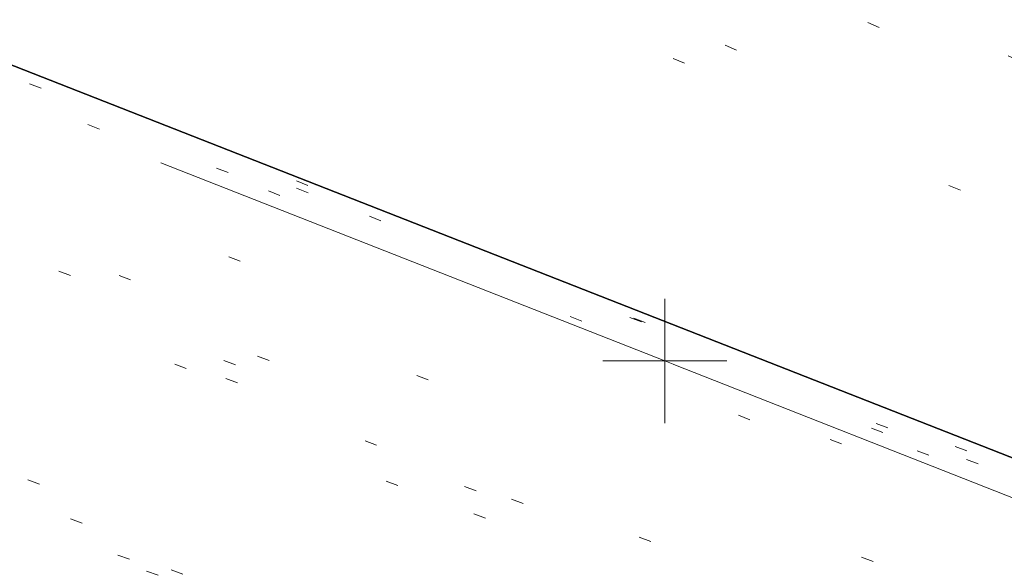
# Model space of a CAD drawing. Extents: x 413123 to 1465301, y 377724 to 504150.
# Tile 112 of 256: x 1463517.64 to 1463525.56, y 433100.62 to 433105.03. Entities that reach past the tile are written whole.
import ezdxf

# ---------------------------------------------------------------- set-up
doc = ezdxf.new("R2010")
doc.units = 0
doc.header["$MEASUREMENT"] = 0
for name, pattern in [('DGN Style 1', [8.732639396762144, 0.01453018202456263, -8.71810921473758]), ('DGN Style 3', [20.34225483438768, 14.53018202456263, -5.812072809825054]), ('DGN Style 5', [10.171127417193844, 4.35905460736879, -5.812072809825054])]:
    doc.linetypes.add(name, pattern=pattern)
for name, color, linetype, lineweight in [('PM_X_Parking_Lot_Stall', 7, 'DGN Style 5', 0), ('PV_X_Curb', 120, 'DGN Style 1', 0), ('PV_X_EOP', 7, 'DGN Style 3', 0), ('PV_X_Walk', 120, 'DGN Style 5', 0)]:
    doc.layers.add(name, color=color, linetype=linetype, lineweight=lineweight)
for name, color, linetype, lineweight, transparency in [('SV_Observation (Construction)', 97, 'DGN Style 1', 0, 0.9), ('SV_Setup (Construction)', 4, 'Continuous', 30, 0.9), ('SV_X_Shot_Marker (Construction)', 40, 'Continuous', 0, 0.5)]:
    doc.layers.add(name, color=color, linetype=linetype, lineweight=lineweight, transparency=transparency)

# ---------------------------------------------------------------- blocks, each defined once
blk = doc.blocks.new('SVPT_2399')
at = {"layer": 'SV_X_Shot_Marker (Construction)', "transparency": 33554495}
for p, q in [((0, 0.02499999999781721), (0, -0.02500000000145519)), ((-0.02499999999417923, 0), (0.02500000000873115, 0))]:
    blk.add_line(p, q, dxfattribs=at)
blk.add_point((0, 0), dxfattribs=at)

msp = doc.modelspace()

# ---------------------------------------------------------------- linework, layer by layer
at = {"layer": 'PM_X_Parking_Lot_Stall', "extrusion": (0.005685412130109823, 0.04647198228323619, 0.9989034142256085), "elevation": 29019.96239414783, "flags": 128}
msp.add_lwpolyline([(-1400098.526594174, -606914.2951400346), (-1400102.993434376, -606914.9479425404), (-1400101.938595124, -606926.1418980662)], dxfattribs=at)
at = {"layer": 'PV_X_Curb'}
for points, knots in [([(1463694.730807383, 433042.1012902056, 573.2000085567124), (1463688.122071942, 433044.6665198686, 573.2117681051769), (1463681.5133365, 433047.2317495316, 573.2235276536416), (1463674.904601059, 433049.7969791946, 573.2352872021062), (1463669.906627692, 433051.7384291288, 573.2422034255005), (1463664.908654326, 433053.679879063, 573.249119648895), (1463659.910680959, 433055.6213289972, 573.2560358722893), (1463659.31440991, 433055.8530469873, 573.3282538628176), (1463658.718138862, 433056.0847649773, 573.400471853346), (1463658.121867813, 433056.3164829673, 573.4726898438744), (1463656.811811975, 433056.8455353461, 573.4691755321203), (1463655.501756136, 433057.3745877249, 573.4656612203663), (1463654.191700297, 433057.9036401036, 573.4621469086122), (1463647.078403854, 433060.7016199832, 573.4311409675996), (1463639.965107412, 433063.4995998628, 573.4001350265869), (1463632.851810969, 433066.2975797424, 573.3691290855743), (1463626.603526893, 433068.7760307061, 573.3262890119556), (1463620.355242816, 433071.25448167, 573.2834489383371), (1463614.10695874, 433073.7329326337, 573.2406088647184), (1463606.821724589, 433076.5483492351, 573.1778320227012), (1463599.536490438, 433079.3637658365, 573.1150551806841), (1463592.251256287, 433082.1791824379, 573.052278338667), (1463585.048675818, 433085.0513616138, 572.9767093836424), (1463577.846095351, 433087.9235407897, 572.901140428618), (1463570.643514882, 433090.7957199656, 572.8255714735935), (1463568.520856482, 433091.6009161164, 572.8136526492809), (1463566.398198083, 433092.4061122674, 572.8017338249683), (1463564.275539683, 433093.2113084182, 572.7898150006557), (1463563.658286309, 433093.4932407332, 572.723361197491), (1463563.041032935, 433093.7751730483, 572.6569073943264), (1463562.423779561, 433094.0571053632, 572.5904535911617), (1463557.897842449, 433095.8076798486, 572.5495712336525), (1463553.371905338, 433097.5582543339, 572.5086888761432), (1463548.845968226, 433099.3088288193, 572.4678065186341), (1463541.746736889, 433102.0973839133, 572.4116307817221), (1463534.647505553, 433104.8859390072, 572.3554550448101), (1463527.548274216, 433107.6744941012, 572.2992793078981), (1463527.099574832, 433107.8541490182, 572.3819727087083), (1463526.650875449, 433108.0338039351, 572.4646661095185), (1463526.202176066, 433108.2134588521, 572.5473595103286), (1463518.442801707, 433111.2934591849, 572.5872886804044), (1463510.683427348, 433114.3734595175, 572.6272178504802), (1463502.924052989, 433117.4534598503, 572.6671470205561), (1463495.101662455, 433120.5759616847, 572.6180249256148), (1463487.279271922, 433123.6984635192, 572.5689028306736), (1463479.456881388, 433126.8209653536, 572.5197807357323), (1463474.540841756, 433128.7396558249, 572.5305568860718), (1463469.624802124, 433130.6583462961, 572.5413330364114), (1463464.708762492, 433132.5770367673, 572.5521091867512), (1463464.15178183, 433132.7738995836, 572.4839343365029), (1463463.594801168, 433132.9707623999, 572.4157594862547), (1463463.037820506, 433133.1676252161, 572.3475846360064), (1463455.395093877, 433136.1460172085, 572.2965798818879), (1463447.752367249, 433139.1244092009, 572.2455751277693), (1463440.10964062, 433142.1028011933, 572.1945703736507), (1463439.463345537, 433142.3911085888, 572.2249332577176), (1463438.817050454, 433142.6794159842, 572.2552961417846), (1463438.170755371, 433142.9677233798, 572.2856590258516), (1463431.589276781, 433145.5431962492, 572.3185177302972), (1463425.007798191, 433148.1186691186, 572.351376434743), (1463418.4263196, 433150.6941419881, 572.3842351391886), (1463413.565512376, 433152.6091060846, 572.3506952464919), (1463408.704705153, 433154.5240701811, 572.3171553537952), (1463403.843897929, 433156.4390342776, 572.2836154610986), (1463402.295983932, 433157.0721267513, 572.2966227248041), (1463400.748069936, 433157.7052192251, 572.3096299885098), (1463399.20015594, 433158.3383116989, 572.3226372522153), (1463398.571326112, 433158.6030358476, 572.2531442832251), (1463397.942496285, 433158.8677599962, 572.1836513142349), (1463397.313666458, 433159.1324841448, 572.1141583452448), (1463389.499427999, 433162.1494767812, 572.1431257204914), (1463381.68518954, 433165.1664694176, 572.172093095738), (1463373.87095108, 433168.1834620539, 572.2010604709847), (1463373.202610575, 433168.4242856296, 572.2485422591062), (1463372.53427007, 433168.6651092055, 572.2960240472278), (1463371.865929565, 433168.9059327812, 572.3435058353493), (1463366.852918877, 433170.8940812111, 572.309207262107), (1463361.839908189, 433172.882229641, 572.2749086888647), (1463356.826897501, 433174.8703780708, 572.2406101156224), (1463350.263613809, 433177.4130764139, 572.2105829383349), (1463343.700330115, 433179.955774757, 572.1805557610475), (1463337.137046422, 433182.4984731, 572.1505285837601), (1463332.732110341, 433184.1753668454, 572.1399057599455), (1463328.327174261, 433185.8522605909, 572.129282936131), (1463323.922238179, 433187.5291543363, 572.1186601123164), (1463323.550514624, 433187.6736224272, 572.0672464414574), (1463323.17879107, 433187.8180905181, 572.0158327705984), (1463322.807067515, 433187.9625586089, 571.9644190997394), (1463314.242457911, 433191.4677850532, 571.9189611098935), (1463305.677848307, 433194.9730114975, 571.8735031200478), (1463297.113238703, 433198.4782379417, 571.8280451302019), (1463296.447798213, 433198.6498683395, 571.8729159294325), (1463295.782357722, 433198.8214987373, 571.917786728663), (1463295.116917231, 433198.9931291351, 571.9626575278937), (1463288.43623397, 433201.6173953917, 571.9595616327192), (1463281.755550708, 433204.2416616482, 571.9564657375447), (1463275.074867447, 433206.8659279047, 571.9533698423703), (1463270.698621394, 433208.5836220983, 571.955071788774), (1463266.322375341, 433210.3013162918, 571.9567737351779), (1463261.946129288, 433212.0190104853, 571.9584756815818), (1463261.255964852, 433212.2907585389, 571.8814296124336), (1463260.565800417, 433212.5625065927, 571.8043835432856), (1463259.875635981, 433212.8342546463, 571.7273374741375), (1463253.221984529, 433215.4661261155, 571.684237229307), (1463246.568333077, 433218.0979975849, 571.6411369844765), (1463239.914681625, 433220.7298690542, 571.5980367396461), (1463232.697418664, 433223.5591135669, 571.584901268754), (1463225.480155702, 433226.3883580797, 571.5717657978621), (1463218.262892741, 433229.2176025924, 571.5586303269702), (1463212.689928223, 433231.3845503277, 571.501804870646), (1463207.116963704, 433233.5514980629, 571.4449794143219), (1463201.543999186, 433235.7184457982, 571.3881539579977), (1463197.702392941, 433237.2969398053, 571.3824755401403), (1463193.860786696, 433238.8754338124, 571.376797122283), (1463190.01918045, 433240.4539278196, 571.3711187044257), (1463189.420555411, 433240.6641899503, 571.4587546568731), (1463188.821930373, 433240.874452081, 571.5463906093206), (1463188.223305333, 433241.0847142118, 571.6340265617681), (1463185.054584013, 433242.3131517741, 571.6250500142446), (1463181.885862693, 433243.5415893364, 571.6160734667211), (1463178.717141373, 433244.7700268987, 571.6070969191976), (1463171.181422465, 433247.7347391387, 571.5342143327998), (1463163.645703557, 433250.6994513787, 571.4613317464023), (1463156.10998465, 433253.6641636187, 571.3884491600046), (1463148.761307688, 433256.5197229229, 571.322577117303), (1463141.412630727, 433259.3752822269, 571.2567050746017), (1463134.063953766, 433262.2308415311, 571.1908330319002), (1463126.984343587, 433264.9936274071, 571.2120531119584), (1463119.904733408, 433267.756413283, 571.2332731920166), (1463112.82512323, 433270.519199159, 571.2544932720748), (1463106.948373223, 433272.8554993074, 571.272380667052), (1463101.071623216, 433275.1917994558, 571.290268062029), (1463095.19487321, 433277.5280996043, 571.3081554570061), (1463087.382378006, 433280.5556578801, 571.2445784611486), (1463079.569882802, 433283.583216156, 571.1810014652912), (1463071.757387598, 433286.6107744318, 571.1174244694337), (1463067.011834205, 433288.4980060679, 571.0790224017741), (1463062.266280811, 433290.385237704, 571.0406203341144), (1463057.520727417, 433292.27246934, 571.0022182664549), (1463052.596696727, 433294.1302708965, 570.9741905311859), (1463047.672666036, 433295.988072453, 570.946162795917), (1463042.748635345, 433297.8458740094, 570.9181350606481), (1463040.996474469, 433298.028892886, 570.6600759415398), (1463037.884741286, 433298.0614564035, 570.3732611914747), (1463033.533792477, 433297.4811137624, 570.213053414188), (1463028.578927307, 433295.8351240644, 570.8846791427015), (1463025.750437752, 433293.3300609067, 570.5443428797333), (1463024.222435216, 433291.00068514, 570.5092220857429), (1463023.412434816, 433289.7658735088, 570.490604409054), (1463022.602434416, 433288.5310618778, 570.4719867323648), (1463021.792434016, 433287.2962502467, 570.4533690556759), (1463021.001432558, 433285.3732457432, 570.5012869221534), (1463020.2104311, 433283.4502412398, 570.549204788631), (1463019.419429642, 433281.5272367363, 570.5971226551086), (1463018.531487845, 433279.3825151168, 570.6481372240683), (1463017.643546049, 433277.2377934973, 570.6991517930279), (1463016.755604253, 433275.0930718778, 570.7501663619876), (1463014.741467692, 433270.0950215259, 570.9656913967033), (1463012.727331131, 433265.096971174, 571.181216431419), (1463010.71319457, 433260.0989208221, 571.3967414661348)], [0, 0, 0, 0, 0.01923076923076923, 0.01923076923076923, 0.01923076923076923, 0.03846153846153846, 0.03846153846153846, 0.03846153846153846, 0.05769230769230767, 0.05769230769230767, 0.05769230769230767, 0.07692307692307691, 0.07692307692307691, 0.07692307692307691, 0.09615384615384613, 0.09615384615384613, 0.09615384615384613, 0.1153846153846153, 0.1153846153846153, 0.1153846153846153, 0.1346153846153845, 0.1346153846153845, 0.1346153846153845, 0.1538461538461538, 0.1538461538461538, 0.1538461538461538, 0.1730769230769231, 0.1730769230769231, 0.1730769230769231, 0.1923076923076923, 0.1923076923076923, 0.1923076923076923, 0.2115384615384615, 0.2115384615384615, 0.2115384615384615, 0.2307692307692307, 0.2307692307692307, 0.2307692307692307, 0.25, 0.25, 0.25, 0.269230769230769, 0.269230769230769, 0.269230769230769, 0.2884615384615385, 0.2884615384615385, 0.2884615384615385, 0.3076923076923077, 0.3076923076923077, 0.3076923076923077, 0.3269230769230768, 0.3269230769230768, 0.3269230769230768, 0.3461538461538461, 0.3461538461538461, 0.3461538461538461, 0.3653846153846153, 0.3653846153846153, 0.3653846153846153, 0.3846153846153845, 0.3846153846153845, 0.3846153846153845, 0.4038461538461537, 0.4038461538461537, 0.4038461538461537, 0.423076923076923, 0.423076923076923, 0.423076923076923, 0.4423076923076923, 0.4423076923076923, 0.4423076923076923, 0.4615384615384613, 0.4615384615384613, 0.4615384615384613, 0.4807692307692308, 0.4807692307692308, 0.4807692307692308, 0.5, 0.5, 0.5, 0.5192307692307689, 0.5192307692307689, 0.5192307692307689, 0.538461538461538, 0.538461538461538, 0.538461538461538, 0.5576923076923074, 0.5576923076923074, 0.5576923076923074, 0.576923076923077, 0.576923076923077, 0.576923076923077, 0.5961538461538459, 0.5961538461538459, 0.5961538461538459, 0.6153846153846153, 0.6153846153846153, 0.6153846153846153, 0.6346153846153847, 0.6346153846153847, 0.6346153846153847, 0.6538461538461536, 0.6538461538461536, 0.6538461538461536, 0.673076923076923, 0.673076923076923, 0.673076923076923, 0.6923076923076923, 0.6923076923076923, 0.6923076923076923, 0.7115384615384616, 0.7115384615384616, 0.7115384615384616, 0.7307692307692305, 0.7307692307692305, 0.7307692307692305, 0.7499999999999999, 0.7499999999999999, 0.7499999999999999, 0.7692307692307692, 0.7692307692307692, 0.7692307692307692, 0.7884615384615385, 0.7884615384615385, 0.7884615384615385, 0.8076923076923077, 0.8076923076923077, 0.8076923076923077, 0.826923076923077, 0.826923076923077, 0.826923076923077, 0.846153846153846, 0.846153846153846, 0.846153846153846, 0.8653846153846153, 0.8653846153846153, 0.8653846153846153, 0.8846153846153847, 0.8846153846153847, 0.8846153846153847, 0.9038461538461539, 0.9038461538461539, 0.9038461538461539, 0.9087225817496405, 0.9125585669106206, 0.9159702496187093, 0.9230769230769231, 0.9230769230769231, 0.9230769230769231, 0.9423076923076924, 0.9423076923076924, 0.9423076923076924, 0.9615384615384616, 0.9615384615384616, 0.9615384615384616, 0.9807692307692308, 0.9807692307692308, 0.9807692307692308, 1, 1, 1, 1]), ([(1464212.130625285, 432930.1921386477, 574.8569475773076), (1464211.309927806, 432926.6717508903, 574.8043550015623), (1464208.620583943, 432919.4336842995, 574.59247811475), (1464203.942792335, 432911.4759950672, 574.9755149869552), (1464198.528113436, 432907.065000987, 574.3013993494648), (1464195.129930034, 432904.9843538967, 574.1567793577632), (1464190.424056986, 432902.8821727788, 574.9491376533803), (1464184.484657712, 432901.1540257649, 574.5405969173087), (1464177.178004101, 432901.5982480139, 574.618938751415), (1464172.360644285, 432902.5498269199, 574.540636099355), (1464170.098213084, 432903.4430988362, 574.5563680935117), (1464162.859082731, 432906.3013125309, 574.606705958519), (1464155.619952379, 432909.1595262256, 574.6570438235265), (1464148.380822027, 432912.0177399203, 574.7073816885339), (1464141.151301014, 432914.8902431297, 574.7073216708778), (1464133.92178, 432917.7627463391, 574.7072616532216), (1464126.692258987, 432920.6352495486, 574.7072016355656), (1464118.299673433, 432923.8963305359, 574.7083911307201), (1464109.907087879, 432927.1574115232, 574.7095806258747), (1464101.514502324, 432930.4184925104, 574.7107701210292), (1464094.565360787, 432933.130540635, 574.7407559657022), (1464087.61621925, 432935.8425887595, 574.7707418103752), (1464080.667077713, 432938.554636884, 574.8007276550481), (1464073.934937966, 432941.2263393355, 574.8213669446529), (1464067.202798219, 432943.898041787, 574.8420062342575), (1464060.470658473, 432946.5697442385, 574.8626455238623), (1464057.576627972, 432947.7186628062, 574.8432796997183), (1464054.682597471, 432948.8675813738, 574.8239138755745), (1464051.788566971, 432950.0164999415, 574.8045480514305), (1464048.178118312, 432951.4627468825, 574.7485807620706), (1464044.567669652, 432952.9089938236, 574.6926134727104), (1464040.957220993, 432954.3552407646, 574.6366461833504), (1464036.026248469, 432956.2655431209, 574.6576247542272), (1464031.095275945, 432958.1758454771, 574.6786033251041), (1464026.164303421, 432960.0861478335, 574.6995818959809), (1464025.481248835, 432960.3621999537, 574.7846270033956), (1464024.798194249, 432960.6382520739, 574.8696721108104), (1464024.115139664, 432960.9143041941, 574.9547172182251), (1464019.953009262, 432962.5411523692, 574.9621940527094), (1464015.790878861, 432964.1680005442, 574.9696708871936), (1464011.628748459, 432965.7948487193, 574.977147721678), (1464011.04864364, 432966.0149524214, 574.8862879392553), (1464010.46853882, 432966.2350561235, 574.7954281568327), (1464009.888434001, 432966.4551598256, 574.7045683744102), (1464003.274891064, 432969.0729880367, 574.7150542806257), (1463996.661348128, 432971.6908162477, 574.7255401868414), (1463990.047805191, 432974.3086444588, 574.736026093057), (1463988.669673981, 432974.8809759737, 574.7338566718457), (1463987.29154277, 432975.4533074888, 574.7316872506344), (1463985.91341156, 432976.0256390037, 574.7295178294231), (1463985.302306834, 432976.2580753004, 574.8215004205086), (1463984.691202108, 432976.4905115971, 574.9134830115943), (1463984.080097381, 432976.7229478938, 575.0054656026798), (1463979.817419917, 432978.3858828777, 575.0066354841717), (1463975.554742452, 432980.0488178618, 575.0078053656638), (1463971.292064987, 432981.7117528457, 575.0089752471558), (1463963.356387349, 432984.9149377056, 575.0146263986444), (1463955.420709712, 432988.1181225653, 575.0202775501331), (1463947.485032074, 432991.3213074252, 575.0259287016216), (1463941.290077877, 432993.6868748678, 575.0083102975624), (1463935.095123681, 432996.0524423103, 574.990691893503), (1463928.900169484, 432998.4180097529, 574.9730734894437), (1463921.313287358, 433001.3706240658, 574.974915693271), (1463913.726405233, 433004.3232383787, 574.9767578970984), (1463906.139523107, 433007.2758526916, 574.9786001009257), (1463898.560596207, 433010.2391392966, 574.9626699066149), (1463890.981669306, 433013.2024259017, 574.9467397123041), (1463883.402742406, 433016.1657125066, 574.9308095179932), (1463881.345594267, 433016.9902447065, 574.9117253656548), (1463879.288446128, 433017.8147769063, 574.8926412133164), (1463877.231297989, 433018.6393091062, 574.8735570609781), (1463876.686567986, 433018.90836837, 574.7907628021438), (1463876.141837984, 433019.1774276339, 574.7079685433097), (1463875.597107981, 433019.4464868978, 574.6251742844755), (1463866.491552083, 433023.0102079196, 574.5286453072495), (1463857.385996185, 433026.5739289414, 574.4321163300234), (1463848.280440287, 433030.1376499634, 574.3355873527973), (1463842.273435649, 433032.5433451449, 574.290891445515), (1463836.26643101, 433034.9490403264, 574.2461955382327), (1463830.259426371, 433037.354735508, 574.2014996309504), (1463827.706954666, 433038.3596743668, 574.2016278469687), (1463825.154482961, 433039.3646132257, 574.2017560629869), (1463822.602011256, 433040.3695520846, 574.2018842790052), (1463822.273060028, 433040.5216812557, 574.2449460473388), (1463821.9441088, 433040.673810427, 574.2880078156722), (1463821.615157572, 433040.8259395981, 574.3310695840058), (1463814.081882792, 433043.8160048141, 574.2658061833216), (1463806.548608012, 433046.8060700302, 574.2005427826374), (1463799.015333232, 433049.7961352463, 574.1352793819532), (1463790.881392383, 433052.9784830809, 574.0409375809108), (1463782.747451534, 433056.1608309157, 573.9465957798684), (1463774.613510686, 433059.3431787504, 573.8522539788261), (1463767.30279864, 433062.1866842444, 573.7907467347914), (1463759.992086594, 433065.0301897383, 573.7292394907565), (1463752.681374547, 433067.8736952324, 573.6677322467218), (1463745.746627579, 433070.6484046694, 573.6115134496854), (1463738.81188061, 433073.4231141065, 573.5552946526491), (1463731.877133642, 433076.1978235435, 573.4990758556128), (1463723.920721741, 433079.269784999, 573.4558768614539), (1463715.96430984, 433082.3417464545, 573.412677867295), (1463708.007897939, 433085.4137079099, 573.3694788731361), (1463699.705494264, 433088.6982952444, 573.2960693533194), (1463691.40309059, 433091.9828825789, 573.2226598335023), (1463683.100686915, 433095.2674699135, 573.1492503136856), (1463675.369218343, 433098.3176278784, 573.0764007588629), (1463667.637749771, 433101.3677858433, 573.0035512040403), (1463659.906281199, 433104.4179438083, 572.9307016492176), (1463654.180695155, 433106.6960611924, 572.8929602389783), (1463648.455109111, 433108.9741785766, 572.855218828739), (1463642.729523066, 433111.2522959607, 572.8174774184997), (1463634.990870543, 433114.2968556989, 572.7735525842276), (1463627.252218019, 433117.3414154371, 572.7296277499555), (1463619.513565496, 433120.3859751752, 572.6857029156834), (1463610.349498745, 433123.93395352, 572.6620255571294), (1463601.185431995, 433127.4819318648, 572.6383481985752), (1463592.021365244, 433131.0299102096, 572.6146708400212), (1463584.379899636, 433134.0860580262, 572.5703305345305), (1463576.738434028, 433137.1422058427, 572.5259902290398), (1463569.096968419, 433140.1983536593, 572.4816499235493), (1463560.424944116, 433143.6374746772, 572.4263088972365), (1463551.752919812, 433147.0765956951, 572.3709678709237), (1463543.080895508, 433150.5157167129, 572.315626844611), (1463535.024004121, 433153.6725581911, 572.2917231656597), (1463526.967112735, 433156.8293996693, 572.2678194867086), (1463518.910221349, 433159.9862411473, 572.2439158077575), (1463505.273646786, 433165.3724393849, 572.2223349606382), (1463491.637072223, 433170.7586376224, 572.2007541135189), (1463478.00049766, 433176.1448358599, 572.1791732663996), (1463470.02998399, 433179.2607996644, 572.1634328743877), (1463462.05947032, 433182.3767634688, 572.1476924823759), (1463454.08895665, 433185.4927272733, 572.1319520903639), (1463447.976240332, 433187.9013968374, 572.1084402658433), (1463441.863524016, 433190.3100664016, 572.084928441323), (1463435.750807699, 433192.7187359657, 572.0614166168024), (1463430.533446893, 433194.7109056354, 572.0246570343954), (1463425.316086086, 433196.703075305, 571.9878974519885), (1463420.098725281, 433198.6952449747, 571.9511378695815), (1463420.088321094, 433198.7497997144, 571.9601351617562), (1463420.077916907, 433198.804354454, 571.9691324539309), (1463420.067512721, 433198.8589091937, 571.9781297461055)], [0, 0, 0, 0, 0.004233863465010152, 0.009367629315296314, 0.01063404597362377, 0.01259545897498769, 0.01409081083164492, 0.01684419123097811, 0.01986488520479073, 0.02272727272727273, 0.02272727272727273, 0.02272727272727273, 0.04545454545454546, 0.04545454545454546, 0.04545454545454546, 0.06818181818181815, 0.06818181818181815, 0.06818181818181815, 0.09090909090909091, 0.09090909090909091, 0.09090909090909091, 0.1136363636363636, 0.1136363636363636, 0.1136363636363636, 0.1363636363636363, 0.1363636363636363, 0.1363636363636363, 0.159090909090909, 0.159090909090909, 0.159090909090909, 0.1818181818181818, 0.1818181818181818, 0.1818181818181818, 0.2045454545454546, 0.2045454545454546, 0.2045454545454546, 0.2272727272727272, 0.2272727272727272, 0.2272727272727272, 0.2499999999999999, 0.2499999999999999, 0.2499999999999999, 0.2727272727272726, 0.2727272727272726, 0.2727272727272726, 0.2954545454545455, 0.2954545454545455, 0.2954545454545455, 0.3181818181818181, 0.3181818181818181, 0.3181818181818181, 0.3409090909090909, 0.3409090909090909, 0.3409090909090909, 0.3636363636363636, 0.3636363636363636, 0.3636363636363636, 0.3863636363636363, 0.3863636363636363, 0.3863636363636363, 0.4090909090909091, 0.4090909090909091, 0.4090909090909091, 0.4318181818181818, 0.4318181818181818, 0.4318181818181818, 0.4545454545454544, 0.4545454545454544, 0.4545454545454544, 0.4772727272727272, 0.4772727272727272, 0.4772727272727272, 0.4999999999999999, 0.4999999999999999, 0.4999999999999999, 0.5227272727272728, 0.5227272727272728, 0.5227272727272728, 0.5454545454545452, 0.5454545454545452, 0.5454545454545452, 0.5681818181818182, 0.5681818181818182, 0.5681818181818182, 0.5909090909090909, 0.5909090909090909, 0.5909090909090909, 0.6136363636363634, 0.6136363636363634, 0.6136363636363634, 0.6363636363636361, 0.6363636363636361, 0.6363636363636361, 0.6590909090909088, 0.6590909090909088, 0.6590909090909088, 0.6818181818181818, 0.6818181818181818, 0.6818181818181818, 0.7045454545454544, 0.7045454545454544, 0.7045454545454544, 0.7272727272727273, 0.7272727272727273, 0.7272727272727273, 0.75, 0.75, 0.75, 0.7727272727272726, 0.7727272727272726, 0.7727272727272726, 0.7954545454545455, 0.7954545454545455, 0.7954545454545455, 0.8181818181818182, 0.8181818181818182, 0.8181818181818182, 0.8409090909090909, 0.8409090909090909, 0.8409090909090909, 0.8636363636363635, 0.8636363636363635, 0.8636363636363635, 0.8863636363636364, 0.8863636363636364, 0.8863636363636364, 0.9090909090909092, 0.9090909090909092, 0.9090909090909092, 0.9318181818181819, 0.9318181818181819, 0.9318181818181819, 0.9545454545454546, 0.9545454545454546, 0.9545454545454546, 0.9772727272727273, 0.9772727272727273, 0.9772727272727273, 1, 1, 1, 1])]:
    msp.add_open_spline(points, degree=3, knots=knots, dxfattribs=at)
at = {"layer": 'PV_X_EOP'}
for points, knots in [([(1463695.37345491, 433042.3269481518, 573.2056029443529), (1463695.118355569, 433042.4173281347, 573.1929567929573), (1463694.863256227, 433042.5077081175, 573.1803106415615), (1463694.608156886, 433042.5980881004, 573.1676644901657), (1463688.127196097, 433045.133574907, 573.1638691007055), (1463681.646235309, 433047.6690617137, 573.1600737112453), (1463675.165274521, 433050.2045485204, 573.1562783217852), (1463668.255959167, 433052.9440202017, 573.1540820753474), (1463661.346643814, 433055.6834918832, 573.1518858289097), (1463654.437328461, 433058.4229635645, 573.149689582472), (1463647.338400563, 433061.2071824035, 573.1301154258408), (1463640.239472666, 433063.9914012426, 573.1105412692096), (1463633.140544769, 433066.7756200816, 573.0909671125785), (1463626.823799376, 433069.2202639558, 573.0453158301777), (1463620.507053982, 433071.6649078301, 572.999664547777), (1463614.190308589, 433074.1095517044, 572.9540132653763), (1463606.930945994, 433076.9629614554, 572.8967218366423), (1463599.671583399, 433079.8163712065, 572.8394304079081), (1463592.412220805, 433082.6697809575, 572.7821389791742), (1463585.208613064, 433085.5359198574, 572.7224006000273), (1463578.005005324, 433088.4020587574, 572.6626622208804), (1463570.801397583, 433091.2681976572, 572.6029238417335), (1463563.539543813, 433094.1288766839, 572.5195568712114), (1463556.277690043, 433096.9895557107, 572.4361899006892), (1463549.015836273, 433099.8502347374, 572.3528229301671), (1463541.464235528, 433102.896740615, 572.3143753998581), (1463533.912634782, 433105.9432464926, 572.2759278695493), (1463526.361034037, 433108.9897523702, 572.2374803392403), (1463524.510466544, 433109.6486739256, 572.222419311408), (1463522.659899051, 433110.307595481, 572.2073582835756), (1463520.809331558, 433110.9665170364, 572.1922972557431), (1463520.996148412, 433111.478044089, 572.2051758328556), (1463521.182965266, 433111.9895711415, 572.2180544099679), (1463521.36978212, 433112.5010981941, 572.2309329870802), (1463520.520611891, 433112.8412018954, 572.2365752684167), (1463519.671441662, 433113.1813055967, 572.2422175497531), (1463518.822271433, 433113.5214092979, 572.2478598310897), (1463518.644435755, 433113.0349413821, 572.2388127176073), (1463518.466600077, 433112.5484734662, 572.229765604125), (1463518.288764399, 433112.0620055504, 572.2207184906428), (1463514.835464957, 433113.4033588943, 572.2367800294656), (1463511.382165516, 433114.7447122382, 572.2528415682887), (1463507.928866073, 433116.0860655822, 572.2689031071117), (1463493.594865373, 433121.7420238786, 572.2482959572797), (1463479.260864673, 433127.3979821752, 572.2276888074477), (1463464.926863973, 433133.0539404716, 572.2070816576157), (1463449.455525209, 433139.0728186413, 572.1640707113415), (1463433.984186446, 433145.0916968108, 572.1210597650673), (1463418.512847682, 433151.1105749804, 572.0780488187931), (1463413.328996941, 433153.1553309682, 572.0135393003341), (1463408.145146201, 433155.200086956, 571.9490297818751), (1463402.961295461, 433157.2448429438, 571.8845202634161), (1463403.132465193, 433157.7716799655, 571.9190447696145), (1463403.303634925, 433158.2985169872, 571.953569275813), (1463403.474804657, 433158.825354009, 571.9880937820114), (1463402.600267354, 433159.1613721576, 571.9863420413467), (1463401.725730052, 433159.4973903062, 571.984590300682), (1463400.851192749, 433159.8334084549, 571.9828385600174), (1463400.653049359, 433159.3552482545, 571.9439093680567), (1463400.454905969, 433158.8770880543, 571.9049801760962), (1463400.256762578, 433158.3989278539, 571.8660509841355), (1463399.322085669, 433158.774478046, 571.9116587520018), (1463398.387408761, 433159.150028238, 571.9572665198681), (1463397.452731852, 433159.5255784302, 572.0028742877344), (1463389.04126259, 433162.8168634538, 571.9920574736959), (1463380.629793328, 433166.1081484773, 571.9812406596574), (1463372.218324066, 433169.3994335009, 571.9704238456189), (1463367.156032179, 433171.3851717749, 571.9528553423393), (1463362.093740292, 433173.370910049, 571.9352868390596), (1463357.031448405, 433175.3566483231, 571.91771833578), (1463350.485608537, 433177.9162151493, 571.9032139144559), (1463343.93976867, 433180.4757819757, 571.8887094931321), (1463337.393928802, 433183.0353488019, 571.8742050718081), (1463332.955818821, 433184.7683232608, 571.8612483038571), (1463328.517708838, 433186.5012977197, 571.8482915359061), (1463324.079598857, 433188.2342721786, 571.835334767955), (1463307.834725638, 433194.592922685, 571.7755947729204), (1463291.58985242, 433200.9515731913, 571.7158547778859), (1463275.344979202, 433207.3102236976, 571.6561147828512), (1463270.255842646, 433209.3105723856, 571.6395679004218), (1463265.16670609, 433211.3109210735, 571.6230210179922), (1463260.077569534, 433213.3112697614, 571.6064741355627), (1463253.452444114, 433215.9179517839, 571.5595870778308), (1463246.827318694, 433218.5246338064, 571.5127000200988), (1463240.202193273, 433221.1313158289, 571.4658129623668), (1463232.962477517, 433223.9732301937, 571.4532933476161), (1463225.722761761, 433226.8151445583, 571.4407737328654), (1463218.483046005, 433229.6570589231, 571.4282541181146), (1463212.90690448, 433231.8646312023, 571.4088467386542), (1463207.330762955, 433234.0722034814, 571.3894393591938), (1463201.754621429, 433236.2797757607, 571.3700319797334), (1463194.142429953, 433239.2572758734, 571.3409586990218), (1463186.530238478, 433242.2347759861, 571.3118854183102), (1463178.918047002, 433245.2122760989, 571.2828121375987), (1463169.428496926, 433248.9128530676, 571.1919051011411), (1463159.93894685, 433252.6134300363, 571.1009980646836), (1463150.449396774, 433256.314007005, 571.0100910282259), (1463145.077359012, 433258.4557943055, 570.9673048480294), (1463139.70532125, 433260.5975816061, 570.9245186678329), (1463134.333283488, 433262.7393689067, 570.8817324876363), (1463132.297653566, 433263.5246301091, 570.8037126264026), (1463130.262023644, 433264.3098913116, 570.7256927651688), (1463128.226393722, 433265.0951525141, 570.6476729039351), (1463128.413443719, 433265.4813551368, 570.6980714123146), (1463128.600493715, 433265.8675577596, 570.748469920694), (1463128.787543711, 433266.2537603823, 570.7988684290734), (1463127.919822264, 433266.676285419, 570.7925938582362), (1463127.052100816, 433267.0988104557, 570.786319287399), (1463126.184379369, 433267.5213354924, 570.7800447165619), (1463126.004706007, 433267.0870623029, 570.7088488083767), (1463125.825032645, 433266.6527891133, 570.6376529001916), (1463125.645359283, 433266.2185159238, 570.5664569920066), (1463121.458270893, 433267.8591123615, 570.6667666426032), (1463117.271182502, 433269.4997087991, 570.7670762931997), (1463113.084094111, 433271.1403052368, 570.8673859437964), (1463107.189564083, 433273.4271367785, 570.8747985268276), (1463101.295034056, 433275.7139683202, 570.8822111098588), (1463095.400504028, 433278.0007998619, 570.88962369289), (1463087.576983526, 433281.0591137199, 570.8606773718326), (1463079.753463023, 433284.117427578, 570.8317310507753), (1463071.92994252, 433287.175741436, 570.8027847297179), (1463067.216062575, 433289.0371870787, 570.7609532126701), (1463062.502182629, 433290.8986327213, 570.7191216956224), (1463057.788302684, 433292.7600783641, 570.6772901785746), (1463055.438489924, 433293.6549933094, 570.597871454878), (1463053.088677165, 433294.5499082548, 570.5184527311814), (1463050.738864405, 433295.4448232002, 570.4390340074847), (1463050.919405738, 433295.974786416, 570.493206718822), (1463051.099947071, 433296.5047496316, 570.547379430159), (1463051.280488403, 433297.0347128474, 570.6015521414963), (1463050.479713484, 433297.3478403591, 570.5996470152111), (1463049.678938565, 433297.660967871, 570.5977418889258), (1463048.878163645, 433297.9740953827, 570.5958367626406), (1463048.616684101, 433297.4827268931, 570.554312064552), (1463048.355204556, 433296.9913584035, 570.5127873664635), (1463048.093725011, 433296.499989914, 570.471262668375), (1463046.16244202, 433297.1796919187, 570.4532430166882), (1463044.231159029, 433297.8593939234, 570.4352233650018), (1463042.299876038, 433298.5390959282, 570.4172037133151), (1463040.683227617, 433298.6270722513, 570.3881765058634), (1463037.665619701, 433298.5647521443, 570.3323767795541), (1463033.387011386, 433297.9238663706, 570.2772123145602), (1463028.240821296, 433296.3164198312, 570.1397972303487), (1463025.314393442, 433293.7317706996, 570.0019896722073), (1463023.773730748, 433291.3674614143, 569.9858104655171), (1463022.862373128, 433289.9688870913, 569.9762398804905), (1463021.951015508, 433288.5703127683, 569.966669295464), (1463021.039657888, 433287.1717384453, 569.9570987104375)], [0, 0, 0, 0, 0.02083333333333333, 0.02083333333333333, 0.02083333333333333, 0.04166666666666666, 0.04166666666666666, 0.04166666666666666, 0.06249999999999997, 0.06249999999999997, 0.06249999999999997, 0.08333333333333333, 0.08333333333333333, 0.08333333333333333, 0.1041666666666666, 0.1041666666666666, 0.1041666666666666, 0.1249999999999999, 0.1249999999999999, 0.1249999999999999, 0.1458333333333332, 0.1458333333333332, 0.1458333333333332, 0.1666666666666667, 0.1666666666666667, 0.1666666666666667, 0.1875, 0.1875, 0.1875, 0.2083333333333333, 0.2083333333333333, 0.2083333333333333, 0.2291666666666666, 0.2291666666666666, 0.2291666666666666, 0.2499999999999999, 0.2499999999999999, 0.2499999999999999, 0.2708333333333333, 0.2708333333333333, 0.2708333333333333, 0.2916666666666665, 0.2916666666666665, 0.2916666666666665, 0.3125, 0.3125, 0.3125, 0.3333333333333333, 0.3333333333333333, 0.3333333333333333, 0.3541666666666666, 0.3541666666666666, 0.3541666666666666, 0.375, 0.375, 0.375, 0.3958333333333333, 0.3958333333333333, 0.3958333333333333, 0.4166666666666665, 0.4166666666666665, 0.4166666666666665, 0.4374999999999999, 0.4374999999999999, 0.4374999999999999, 0.4583333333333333, 0.4583333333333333, 0.4583333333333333, 0.4791666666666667, 0.4791666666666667, 0.4791666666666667, 0.4999999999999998, 0.4999999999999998, 0.4999999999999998, 0.5208333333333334, 0.5208333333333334, 0.5208333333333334, 0.5416666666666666, 0.5416666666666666, 0.5416666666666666, 0.5624999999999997, 0.5624999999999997, 0.5624999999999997, 0.5833333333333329, 0.5833333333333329, 0.5833333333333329, 0.6041666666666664, 0.6041666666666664, 0.6041666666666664, 0.625, 0.625, 0.625, 0.6458333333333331, 0.6458333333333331, 0.6458333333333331, 0.6666666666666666, 0.6666666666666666, 0.6666666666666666, 0.6875, 0.6875, 0.6875, 0.7083333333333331, 0.7083333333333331, 0.7083333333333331, 0.7291666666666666, 0.7291666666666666, 0.7291666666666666, 0.75, 0.75, 0.75, 0.7708333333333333, 0.7708333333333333, 0.7708333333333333, 0.7916666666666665, 0.7916666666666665, 0.7916666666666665, 0.8125, 0.8125, 0.8125, 0.8333333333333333, 0.8333333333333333, 0.8333333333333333, 0.8541666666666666, 0.8541666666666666, 0.8541666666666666, 0.875, 0.875, 0.875, 0.8958333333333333, 0.8958333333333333, 0.8958333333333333, 0.9166666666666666, 0.9166666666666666, 0.9166666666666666, 0.9375, 0.9375, 0.9375, 0.9583333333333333, 0.9583333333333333, 0.9583333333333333, 0.9631710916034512, 0.9674286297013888, 0.9713421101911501, 0.9791666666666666, 0.9791666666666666, 0.9791666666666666, 1, 1, 1, 1]), ([(1464214.200372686, 432930.0125938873, 574.6750505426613), (1464213.214898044, 432926.361571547, 574.6554390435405), (1464210.335317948, 432919.1136593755, 574.599029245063), (1464204.815820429, 432909.1018665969, 574.3565281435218), (1464195.494840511, 432902.6681098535, 574.2832162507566), (1464186.151923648, 432899.5681180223, 574.3579811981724), (1464179.771464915, 432899.4143722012, 574.2952422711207), (1464176.994920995, 432899.668020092, 574.2613856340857), (1464177.044937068, 432900.1320857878, 574.246040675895), (1464177.09495314, 432900.5961514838, 574.2306957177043), (1464177.144969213, 432901.0602171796, 574.2153507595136), (1464175.927058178, 432901.3040810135, 574.2430371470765), (1464174.709147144, 432901.5479448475, 574.2707235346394), (1464173.491236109, 432901.7918086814, 574.2984099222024), (1464172.308644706, 432902.1755399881, 574.3005170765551), (1464171.126053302, 432902.5592712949, 574.3026242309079), (1464169.943461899, 432902.9430026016, 574.3047313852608), (1464162.723370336, 432905.8427434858, 574.3155121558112), (1464155.503278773, 432908.7424843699, 574.3262929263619), (1464148.28318721, 432911.642225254, 574.3370736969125), (1464140.963550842, 432914.5045510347, 574.3540033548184), (1464133.643914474, 432917.3668768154, 574.3709330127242), (1464126.324278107, 432920.229202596, 574.3878626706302), (1464117.99499256, 432923.5208416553, 574.3850035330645), (1464109.665707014, 432926.8124807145, 574.3821443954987), (1464101.336421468, 432930.1041197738, 574.379285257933), (1464094.336812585, 432932.7637912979, 574.3758200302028), (1464087.337203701, 432935.4234628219, 574.3723548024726), (1464080.337594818, 432938.083134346, 574.3688895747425), (1464078.566977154, 432938.7843228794, 574.3609047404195), (1464076.79635949, 432939.4855114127, 574.3529199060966), (1464075.025741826, 432940.1866999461, 574.3449350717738), (1464074.785709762, 432939.7564827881, 574.378228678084), (1464074.545677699, 432939.3262656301, 574.4115222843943), (1464074.305645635, 432938.8960484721, 574.4448158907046), (1464073.469345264, 432939.1969356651, 574.4458787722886), (1464072.633044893, 432939.4978228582, 574.4469416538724), (1464071.796744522, 432939.7987100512, 574.4480045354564), (1464071.97040793, 432940.312748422, 574.4287374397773), (1464072.144071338, 432940.8267867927, 574.409470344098), (1464072.317734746, 432941.3408251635, 574.3902032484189), (1464068.292155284, 432942.9036241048, 574.4173304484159), (1464064.266575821, 432944.4664230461, 574.444457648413), (1464060.240996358, 432946.0292219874, 574.4715848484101), (1464057.404422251, 432947.1787736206, 574.4864594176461), (1464054.567848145, 432948.3283252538, 574.5013339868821), (1464051.731274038, 432949.477876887, 574.516208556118), (1464048.063307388, 432950.938260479, 574.5399384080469), (1464044.395340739, 432952.398644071, 574.5636682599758), (1464040.727374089, 432953.8590276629, 574.5873981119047), (1464034.963458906, 432956.1062960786, 574.5898090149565), (1464029.199543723, 432958.3535644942, 574.5922199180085), (1464023.43562854, 432960.6008329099, 574.5946308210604), (1464018.911872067, 432962.4084709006, 574.5961729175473), (1464014.388115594, 432964.2161088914, 574.5977150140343), (1464009.864359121, 432966.0237468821, 574.5992571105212), (1464003.210304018, 432968.6501103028, 574.6283223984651), (1463996.556248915, 432971.2764737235, 574.657387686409), (1463989.902193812, 432973.9028371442, 574.686452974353), (1463983.644315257, 432976.3395090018, 574.6736079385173), (1463977.386436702, 432978.7761808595, 574.6607629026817), (1463971.128558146, 432981.2128527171, 574.6479178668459), (1463963.156694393, 432984.301570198, 574.6367747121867), (1463955.184830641, 432987.390287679, 574.6256315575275), (1463947.212966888, 432990.47900516, 574.6144884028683), (1463942.061457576, 432992.5408900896, 574.6094202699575), (1463936.909948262, 432994.6027750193, 574.6043521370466), (1463931.758438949, 432996.664659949, 574.5992840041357), (1463931.530278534, 432996.2388306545, 574.6105157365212), (1463931.302118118, 432995.8130013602, 574.6217474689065), (1463931.073957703, 432995.3871720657, 574.632979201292), (1463930.282763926, 432995.6687107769, 574.6290528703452), (1463929.49157015, 432995.9502494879, 574.6251265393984), (1463928.700376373, 432996.2317881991, 574.6212002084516), (1463928.807214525, 432996.705476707, 574.599354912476), (1463928.914052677, 432997.1791652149, 574.5775096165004), (1463929.020890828, 432997.6528537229, 574.5556643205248), (1463921.266149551, 433000.7043133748, 574.5760262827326), (1463913.511408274, 433003.7557730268, 574.5963882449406), (1463905.756666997, 433006.8072326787, 574.6167502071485), (1463898.165981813, 433009.7920181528, 574.6054520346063), (1463890.575296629, 433012.776803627, 574.594153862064), (1463882.984611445, 433015.7615891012, 574.5828556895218), (1463880.966246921, 433016.5788460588, 574.5677215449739), (1463878.947882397, 433017.3961030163, 574.552587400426), (1463876.929517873, 433018.2133599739, 574.5374532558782), (1463867.305783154, 433022.067236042, 574.4562781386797), (1463857.682048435, 433025.9211121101, 574.3751030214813), (1463848.058313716, 433029.7749881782, 574.293927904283), (1463842.0887679, 433032.15228938, 574.255719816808), (1463836.119222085, 433034.5295905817, 574.2175117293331), (1463830.149676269, 433036.9068917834, 574.1793036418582), (1463819.702520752, 433040.977061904, 574.114036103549), (1463809.255365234, 433045.0472320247, 574.0487685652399), (1463798.808209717, 433049.1174021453, 573.9835010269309), (1463790.688310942, 433052.3725879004, 573.8786775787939), (1463782.568412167, 433055.6277736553, 573.7738541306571), (1463774.448513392, 433058.8829594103, 573.6690306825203), (1463767.127717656, 433061.7370183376, 573.6030643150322), (1463759.806921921, 433064.591077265, 573.537097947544), (1463752.486126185, 433067.4451361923, 573.471131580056), (1463745.56751996, 433070.1466192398, 573.433483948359), (1463738.648913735, 433072.8481022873, 573.3958363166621), (1463731.73030751, 433075.5495853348, 573.3581886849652), (1463723.782972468, 433078.7051245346, 573.309049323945), (1463715.835637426, 433081.8606637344, 573.2599099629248), (1463707.888302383, 433085.0162029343, 573.2107706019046), (1463699.550043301, 433088.2607631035, 573.1408028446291), (1463691.211784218, 433091.5053232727, 573.0708350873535), (1463682.873525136, 433094.7498834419, 573.000867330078), (1463675.16451759, 433097.807374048, 572.9256101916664), (1463667.455510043, 433100.8648646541, 572.8503530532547), (1463659.746502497, 433103.9223552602, 572.7750959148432), (1463653.994087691, 433106.172674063, 572.7096262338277), (1463648.241672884, 433108.4229928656, 572.6441565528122), (1463642.489258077, 433110.6733116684, 572.5786868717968), (1463636.478925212, 433113.0512697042, 572.4919426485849), (1463630.468592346, 433115.4292277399, 572.4051984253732), (1463624.458259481, 433117.8071857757, 572.3184542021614), (1463624.206116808, 433117.2726760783, 572.3829538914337), (1463623.953974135, 433116.738166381, 572.447453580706), (1463623.701831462, 433116.2036566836, 572.5119532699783), (1463622.025810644, 433116.809407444, 572.5010582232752), (1463620.349789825, 433117.4151582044, 572.4901631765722), (1463618.673769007, 433118.0209089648, 572.4792681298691), (1463618.897990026, 433118.6383812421, 572.4475864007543), (1463619.122211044, 433119.2558535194, 572.4159046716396), (1463619.346432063, 433119.8733257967, 572.3842229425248), (1463610.151052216, 433123.4149093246, 572.3947054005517), (1463600.955672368, 433126.9564928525, 572.4051878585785), (1463591.760292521, 433130.4980763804, 572.4156703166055), (1463584.186192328, 433133.515636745, 572.3803871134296), (1463576.612092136, 433136.5331971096, 572.3451039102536), (1463569.037991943, 433139.5507574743, 572.3098207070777), (1463560.349163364, 433142.995578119, 572.2824074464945), (1463551.660334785, 433146.4403987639, 572.2549941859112), (1463542.971506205, 433149.8852194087, 572.227580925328), (1463534.92764778, 433153.0839553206, 572.2016946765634), (1463526.883789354, 433156.2826912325, 572.175808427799), (1463518.839930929, 433159.4814271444, 572.1499221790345), (1463505.060674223, 433164.8741050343, 572.1234911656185), (1463491.281417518, 433170.2667829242, 572.0970601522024), (1463477.502160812, 433175.6594608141, 572.0706291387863), (1463469.594324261, 433178.7703649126, 572.0379597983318), (1463461.68648771, 433181.8812690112, 572.0052904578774), (1463453.778651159, 433184.9921731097, 571.9726211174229), (1463447.751023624, 433187.3871797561, 571.9442134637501), (1463441.723396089, 433189.7821864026, 571.9158058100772), (1463435.695768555, 433192.1771930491, 571.8873981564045), (1463430.410020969, 433194.2126202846, 571.8528707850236), (1463425.124273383, 433196.2480475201, 571.8183434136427), (1463419.838525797, 433198.2834747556, 571.7838160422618)], [0, 0, 0, 0, 0.004335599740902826, 0.00918217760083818, 0.01294602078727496, 0.01724212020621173, 0.02040816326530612, 0.02040816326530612, 0.02040816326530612, 0.04081632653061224, 0.04081632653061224, 0.04081632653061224, 0.06122448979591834, 0.06122448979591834, 0.06122448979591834, 0.08163265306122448, 0.08163265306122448, 0.08163265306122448, 0.1020408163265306, 0.1020408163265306, 0.1020408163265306, 0.1224489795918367, 0.1224489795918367, 0.1224489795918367, 0.1428571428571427, 0.1428571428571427, 0.1428571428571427, 0.163265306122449, 0.163265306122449, 0.163265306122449, 0.1836734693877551, 0.1836734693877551, 0.1836734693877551, 0.2040816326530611, 0.2040816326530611, 0.2040816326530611, 0.2244897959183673, 0.2244897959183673, 0.2244897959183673, 0.2448979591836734, 0.2448979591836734, 0.2448979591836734, 0.2653061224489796, 0.2653061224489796, 0.2653061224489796, 0.2857142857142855, 0.2857142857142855, 0.2857142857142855, 0.3061224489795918, 0.3061224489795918, 0.3061224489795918, 0.3265306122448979, 0.3265306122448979, 0.3265306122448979, 0.346938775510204, 0.346938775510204, 0.346938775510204, 0.3673469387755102, 0.3673469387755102, 0.3673469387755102, 0.3877551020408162, 0.3877551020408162, 0.3877551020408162, 0.4081632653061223, 0.4081632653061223, 0.4081632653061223, 0.4285714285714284, 0.4285714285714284, 0.4285714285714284, 0.4489795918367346, 0.4489795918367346, 0.4489795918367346, 0.4693877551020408, 0.4693877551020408, 0.4693877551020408, 0.4897959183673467, 0.4897959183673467, 0.4897959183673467, 0.5102040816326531, 0.5102040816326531, 0.5102040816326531, 0.5306122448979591, 0.5306122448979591, 0.5306122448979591, 0.5510204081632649, 0.5510204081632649, 0.5510204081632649, 0.571428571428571, 0.571428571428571, 0.571428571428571, 0.5918367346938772, 0.5918367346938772, 0.5918367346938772, 0.6122448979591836, 0.6122448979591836, 0.6122448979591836, 0.6326530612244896, 0.6326530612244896, 0.6326530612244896, 0.6530612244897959, 0.6530612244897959, 0.6530612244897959, 0.673469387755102, 0.673469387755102, 0.673469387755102, 0.6938775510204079, 0.6938775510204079, 0.6938775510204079, 0.7142857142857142, 0.7142857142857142, 0.7142857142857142, 0.7346938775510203, 0.7346938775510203, 0.7346938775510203, 0.7551020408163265, 0.7551020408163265, 0.7551020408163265, 0.7755102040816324, 0.7755102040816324, 0.7755102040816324, 0.7959183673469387, 0.7959183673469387, 0.7959183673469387, 0.8163265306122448, 0.8163265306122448, 0.8163265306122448, 0.836734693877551, 0.836734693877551, 0.836734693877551, 0.8571428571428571, 0.8571428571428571, 0.8571428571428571, 0.8775510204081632, 0.8775510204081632, 0.8775510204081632, 0.8979591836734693, 0.8979591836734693, 0.8979591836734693, 0.9183673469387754, 0.9183673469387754, 0.9183673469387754, 0.9387755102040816, 0.9387755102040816, 0.9387755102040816, 0.9591836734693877, 0.9591836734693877, 0.9591836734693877, 0.9795918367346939, 0.9795918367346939, 0.9795918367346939, 1, 1, 1, 1])]:
    msp.add_open_spline(points, degree=3, knots=knots, dxfattribs=at)
at = {"layer": 'PV_X_Walk'}
msp.add_polyline3d([(1463701.368020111, 433032.0216161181, 573.6155484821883), (1463693.451995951, 433035.0749980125, 573.5295020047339), (1463671.817388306, 433043.633988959, 573.6671429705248), (1463652.188048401, 433051.4590613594, 573.631680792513), (1463631.120028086, 433059.8028994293, 573.477101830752), (1463611.553452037, 433067.4528496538, 573.2777250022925), (1463590.171569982, 433075.8741685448, 573.202177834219), (1463567.95375533, 433084.613921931, 573.0171318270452), (1463545.887514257, 433093.210480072, 572.8792014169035), (1463522.83093837, 433102.2874420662, 572.748616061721), (1463500.216272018, 433111.1727780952, 572.7385602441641), (1463476.657047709, 433120.5862160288, 572.6743274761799), (1463459.552254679, 433127.1635916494, 572.5921803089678), (1463437.749214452, 433135.8153911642, 572.4599726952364), (1463415.83608903, 433144.4276339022, 572.5458815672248)], dxfattribs=at)
at = {"layer": 'SV_Observation (Construction)', "transparency": 33554434}
for p, q in [((1463260.251480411, 433205.5917367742, 572.1158177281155), (1463625.061710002, 433062.5083400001, 573.4399999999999)), ((1463625.084422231, 433062.4994319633, 573.3969108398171), (1463260.25624, 433205.5898700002, 572.09)), ((1463360.419794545, 433173.3175208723, 572.2065589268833), (1463625.061710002, 433062.5083400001, 573.4399999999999)), ((1463359.902303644, 433172.0714384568, 574.4717297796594), (1463625.061710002, 433062.5083400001, 573.4399999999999)), ((1463365.082294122, 433170.3774263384, 572.5025660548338), (1463625.061710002, 433062.5083400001, 573.4399999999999)), ((1463355.662221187, 433168.0882334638, 572.2720484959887), (1463625.061710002, 433062.5083400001, 573.4399999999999)), ((1463345.893035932, 433167.1308168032, 572.7809681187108), (1463625.061710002, 433062.5083400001, 573.4399999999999)), ((1463351.28508771, 433166.4183973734, 572.675208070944), (1463625.061710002, 433062.5083400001, 573.4399999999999)), ((1463352.990629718, 433165.3891186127, 572.6238513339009), (1463625.061710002, 433062.5083400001, 573.4399999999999)), ((1463354.207238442, 433164.3760815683, 572.891962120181), (1463625.061710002, 433062.5083400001, 573.4399999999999)), ((1463378.367691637, 433164.1818667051, 572.4096098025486), (1463625.061710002, 433062.5083400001, 573.4399999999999)), ((1463343.802169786, 433163.7163991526, 573.2015688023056), (1463625.061710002, 433062.5083400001, 573.4399999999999)), ((1463344.311266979, 433163.0050338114, 573.2305644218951), (1463625.061710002, 433062.5083400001, 573.4399999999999)), ((1463368.4774355, 433162.756517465, 572.3952111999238), (1463625.061710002, 433062.5083400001, 573.4399999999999)), ((1463368.4774355, 433162.756517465, 572.3952111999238), (1463625.061710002, 433062.5083400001, 573.4399999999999)), ((1463352.404645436, 433160.2262399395, 573.1875615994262), (1463625.061710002, 433062.5083400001, 573.4399999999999)), ((1463352.853076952, 433160.1564154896, 573.2671928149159), (1463625.061710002, 433062.5083400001, 573.4399999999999)), ((1463397.452731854, 433159.5255784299, 572.0028742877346), (1463625.061710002, 433062.5083400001, 573.4399999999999)), ((1463377.357430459, 433159.4426926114, 572.4761501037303), (1463625.061710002, 433062.5083400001, 573.4399999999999)), ((1463397.31366646, 433159.1324841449, 572.1141583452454), (1463625.061710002, 433062.5083400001, 573.4399999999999)), ((1463372.485742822, 433158.6232208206, 572.3726916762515), (1463625.061710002, 433062.5083400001, 573.4399999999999)), ((1463371.048692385, 433158.3686575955, 572.3870606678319), (1463625.061710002, 433062.5083400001, 573.4399999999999)), ((1463400.256762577, 433158.3989278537, 571.8660509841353), (1463625.061710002, 433062.5083400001, 573.4399999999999)), ((1463360.142704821, 433158.3055866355, 573.1009658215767), (1463625.061710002, 433062.5083400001, 573.4399999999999)), ((1463399.190936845, 433158.336081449, 572.3246207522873), (1463625.061710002, 433062.5083400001, 573.4399999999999)), ((1463399.200155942, 433158.338311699, 572.3226372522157), (1463625.061710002, 433062.5083400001, 573.4399999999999)), ((1463401.525966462, 433157.8673722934, 571.7574178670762), (1463625.061710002, 433062.5083400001, 573.4399999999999)), ((1463371.748130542, 433157.244753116, 572.4091229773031), (1463625.061710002, 433062.5083400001, 573.4399999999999)), ((1463402.961295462, 433157.2448429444, 571.8845202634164), (1463625.061710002, 433062.5083400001, 573.4399999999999)), ((1463398.389179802, 433156.4190282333, 572.3488503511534), (1463625.061710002, 433062.5083400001, 573.4399999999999)), ((1463403.843897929, 433156.4390342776, 572.2836154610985), (1463625.061710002, 433062.5083400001, 573.4399999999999)), ((1463404.46733909, 433155.3768654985, 572.2942994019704), (1463625.061710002, 433062.5083400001, 573.4399999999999)), ((1463405.198500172, 433155.167185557, 572.2931685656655), (1463625.061710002, 433062.5083400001, 573.4399999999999)), ((1463404.88408538, 433154.8197021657, 572.4099392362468), (1463625.061710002, 433062.5083400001, 573.4399999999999)), ((1463405.780141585, 433154.5108053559, 572.3931182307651), (1463625.061710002, 433062.5083400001, 573.4399999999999)), ((1463371.515065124, 433153.5269604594, 572.66512885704), (1463625.061710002, 433062.5083400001, 573.4399999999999)), ((1463371.515065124, 433153.5269604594, 572.66512885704), (1463625.061710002, 433062.5083400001, 573.4399999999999)), ((1463382.237976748, 433153.4419869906, 572.400549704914), (1463625.061710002, 433062.5083400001, 573.4399999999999)), ((1463397.27917978, 433151.6606000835, 572.4418575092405), (1463625.061710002, 433062.5083400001, 573.4399999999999)), ((1463398.826000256, 433150.6736193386, 572.3310060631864), (1463625.061710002, 433062.5083400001, 573.4399999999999)), ((1463418.426319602, 433150.6941419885, 572.3842351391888), (1463625.061710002, 433062.5083400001, 573.4399999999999)), ((1463395.844040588, 433150.5552339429, 572.4081146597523), (1463625.061710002, 433062.5083400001, 573.4399999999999)), ((1463394.771869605, 433149.907846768, 572.4435250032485), (1463625.061710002, 433062.5083400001, 573.4399999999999)), ((1463417.961917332, 433149.8258490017, 572.490926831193), (1463625.061710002, 433062.5083400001, 573.4399999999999)), ((1463417.472232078, 433148.852749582, 572.4765798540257), (1463625.061710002, 433062.5083400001, 573.4399999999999)), ((1463395.01138931, 433148.6433050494, 572.4021904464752), (1463625.061710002, 433062.5083400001, 573.4399999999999)), ((1463397.695816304, 433147.4789503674, 572.6500505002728), (1463625.061710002, 433062.5083400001, 573.4399999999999)), ((1463415.80126579, 433144.4252747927, 572.5498056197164), (1463625.061710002, 433062.5083400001, 573.4399999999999)), ((1463415.836089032, 433144.4276339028, 572.5458815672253), (1463625.061710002, 433062.5083400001, 573.4399999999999)), ((1463439.336839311, 433140.7010730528, 572.4172404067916), (1463625.061710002, 433062.5083400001, 573.4399999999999)), ((1463439.222853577, 433140.4726544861, 572.4090868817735), (1463625.061710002, 433062.5083400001, 573.4399999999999)), ((1463421.393829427, 433138.1683959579, 572.7035232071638), (1463625.061710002, 433062.5083400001, 573.4399999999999)), ((1463422.100882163, 433137.9068630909, 572.7037059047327), (1463625.061710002, 433062.5083400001, 573.4399999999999)), ((1463425.35948963, 433137.6667548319, 572.8196337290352), (1463625.061710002, 433062.5083400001, 573.4399999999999)), ((1463434.129778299, 433137.005920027, 572.4482779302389), (1463625.061710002, 433062.5083400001, 573.4399999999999)), ((1463437.081035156, 433135.9164949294, 572.4652957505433), (1463625.061710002, 433062.5083400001, 573.4399999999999)), ((1463451.358683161, 433135.8970609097, 572.4087324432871), (1463625.061710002, 433062.5083400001, 573.4399999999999)), ((1463437.749214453, 433135.8153911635, 572.4599726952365), (1463625.061710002, 433062.5083400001, 573.4399999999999)), ((1463437.493703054, 433135.7189933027, 572.3989662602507), (1463625.061710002, 433062.5083400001, 573.4399999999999)), ((1463424.266324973, 433135.5030538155, 572.8465474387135), (1463625.061710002, 433062.5083400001, 573.4399999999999)), ((1463430.346961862, 433135.203646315, 572.8192856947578), (1463625.061710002, 433062.5083400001, 573.4399999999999)), ((1463429.257837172, 433133.0976340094, 572.8933164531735), (1463625.061710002, 433062.5083400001, 573.4399999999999)), ((1463462.674456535, 433131.4667255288, 572.5437165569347), (1463625.061710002, 433062.5083400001, 573.4399999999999)), ((1463462.476915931, 433131.3012911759, 572.5374248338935), (1463625.061710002, 433062.5083400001, 573.4399999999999)), ((1463449.41169097, 433130.4982281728, 572.5535424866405), (1463625.061710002, 433062.5083400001, 573.4399999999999)), ((1463459.552254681, 433127.16359165, 572.5921803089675), (1463625.061710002, 433062.5083400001, 573.4399999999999)), ((1463460.677459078, 433126.6172219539, 572.5363302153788), (1463625.061710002, 433062.5083400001, 573.4399999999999)), ((1463478.26034306, 433125.0692817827, 572.6125512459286), (1463625.061710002, 433062.5083400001, 573.4399999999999)), ((1463476.657047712, 433120.5862160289, 572.6743274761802), (1463625.061710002, 433062.5083400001, 573.4399999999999)), ((1463475.83070073, 433118.3810797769, 573.0157783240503), (1463625.061710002, 433062.5083400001, 573.4399999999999)), ((1463500.216272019, 433111.1727780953, 572.7385602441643), (1463625.061710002, 433062.5083400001, 573.4399999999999)), ((1463499.791827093, 433109.1147314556, 573.3727351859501), (1463625.061710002, 433062.5083400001, 573.4399999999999)), ((1463496.736795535, 433108.6163369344, 573.6224553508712), (1463625.061710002, 433062.5083400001, 573.4399999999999)), ((1463497.921170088, 433108.0600524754, 573.6555750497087), (1463625.061710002, 433062.5083400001, 573.4399999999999)), ((1463515.940617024, 433104.8456958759, 572.693571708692), (1463625.061710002, 433062.5083400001, 573.4399999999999)), ((1463522.830938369, 433102.2874420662, 572.7486160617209), (1463625.061710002, 433062.5083400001, 573.4399999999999))]:
    msp.add_line(p, q, dxfattribs=at)
at = {"layer": 'SV_Setup (Construction)', "transparency": 33554434}
for p, q in [((1463260.25624, 433205.5898700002, 572.09), (1463625.061710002, 433062.5083400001, 573.4399999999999)), ((1463260.25624, 433205.5898700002, 572.09), (1463625.061710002, 433062.5083400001, 573.4399999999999)), ((1463625.061710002, 433062.5083400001, 573.4399999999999), (1463260.25624, 433205.5898700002, 572.09))]:
    msp.add_line(p, q, dxfattribs=at)

# ---------------------------------------------------------------- block references
at = {"layer": 'SV_X_Shot_Marker (Construction)', "transparency": 33554495, "xscale": 20, "yscale": 20, "zscale": 20}
msp.add_blockref('SVPT_2399', (1463522.83093837, 433102.2874420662, 572.748616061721), dxfattribs=at)

doc.saveas('drawing.dxf')
